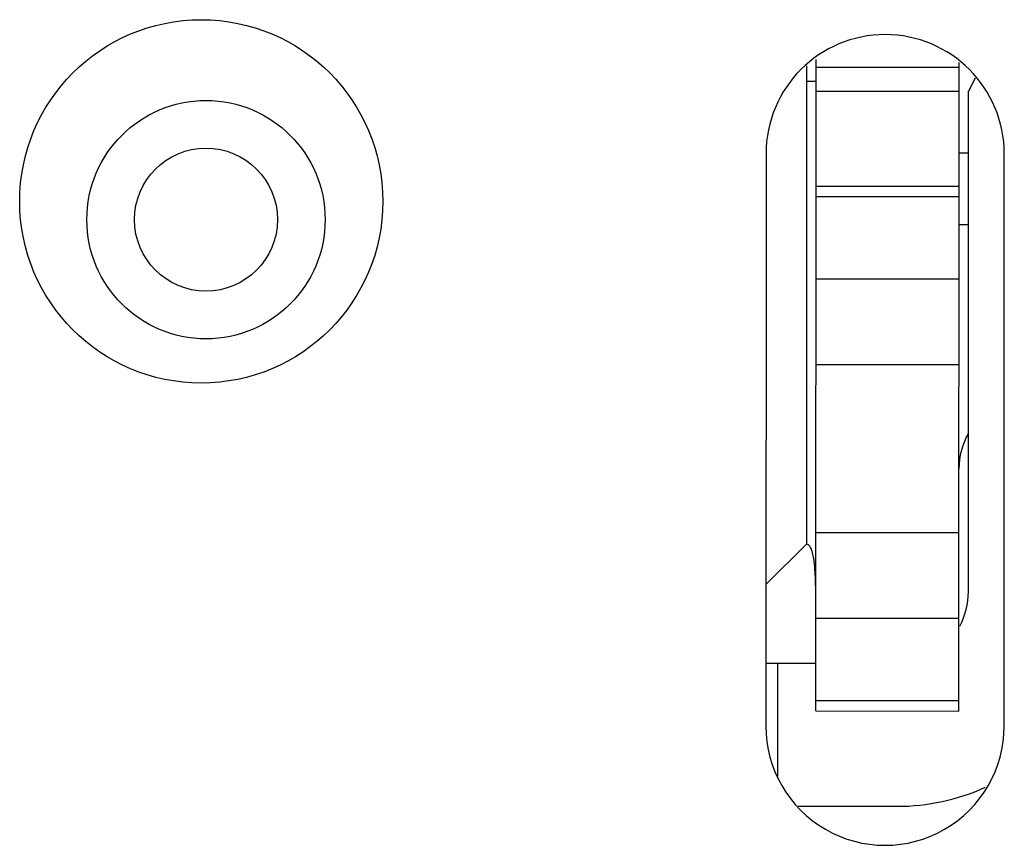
# Model space of a CAD drawing. Header units: inches. Extents: x -29 to 164, y -51 to 83.
# Tile 144 of 164: x 141.02 to 143.09, y 35.87 to 37.6. Entities that reach past the tile are written whole.
import ezdxf

# ---------------------------------------------------------------- set-up
doc = ezdxf.new("R2010")
doc.units = ezdxf.units.IN
doc.header["$LTSCALE"] = 1.21
doc.header["$MEASUREMENT"] = 0
doc.layers.get('0').update_dxf_attribs({"linetype": 'CONTINUOUS'})

msp = doc.modelspace()

# ---------------------------------------------------------------- linework, layer by layer
at = {"color": 7, "linetype": 'Continuous'}
for p, q in [((142.6737, 37.5042), (142.6735, 36.5012)), ((142.6934, 36.1512), (142.6937, 37.5176)), ((142.6937, 37.5012), (142.9937, 37.5011)), ((142.9934, 36.1511), (142.9937, 37.511)), ((143.0273, 37.4783), (143.0137, 37.4511)), ((142.6937, 37.4712), (142.6737, 37.4712)), ((142.6937, 37.4512), (142.9937, 37.4511)), ((143.0135, 36.4011), (143.0137, 37.4511)), ((142.5887, 37.3195), (142.5884, 36.1195)), ((143.0136, 37.3211), (142.9936, 37.3211)), ((143.0884, 36.1194), (143.0887, 37.3194)), ((142.9936, 37.2511), (142.6936, 37.2512)), ((142.6936, 37.2301), (142.9936, 37.23)), ((142.9936, 37.1711), (143.0136, 37.1711)), ((142.9936, 37.0564), (142.6936, 37.0565)), ((142.6936, 36.8776), (142.9936, 36.8775)), ((142.9935, 36.5247), (142.6935, 36.5248)), ((142.5885, 36.4163), (142.6735, 36.5012)), ((142.6934, 36.3459), (142.9934, 36.3459)), ((142.5885, 36.2512), (142.6934, 36.2512)), ((142.6134, 36.0147), (142.6134, 36.2512)), ((142.9934, 36.1722), (142.6934, 36.1723)), ((142.6934, 36.1512), (142.9934, 36.1511)), ((142.6563, 35.9512), (142.8634, 35.9512))]:
    msp.add_line(p, q, dxfattribs=at)
for centre, radius in [((141.4037, 37.2198), 0.381), ((141.4136, 37.1815), 0.25), ((141.4136, 37.1815), 0.15)]:
    msp.add_circle(centre, radius, dxfattribs=at)
for centre, radius, start, end in [((142.8387, 37.3195), 0.25, 359.988, 179.988), ((143.1435, 36.659), 0.15, 150.0838, 179.988), ((142.8635, 36.4012), 0.15, 331.2733, 359.988), ((142.8384, 36.1195), 0.25, 179.988, 359.988), ((142.8635, 36.4012), 0.45, 269.988, 294.3232)]:
    msp.add_arc(centre, radius, start, end, dxfattribs=at)
msp.add_open_spline([(142.6931, 36.4012), (142.6929, 36.4149), (142.6924, 36.4343), (142.6906, 36.4585), (142.6887, 36.4729), (142.6862, 36.4845), (142.683, 36.4933), (142.679, 36.4993), (142.675, 36.5011), (142.6733, 36.5012)], degree=3, knots=[0, 0, 0, 0, 0.388156, 0.549736, 0.68702, 0.799128, 0.885999, 0.950012, 1, 1, 1, 1], dxfattribs=at)

doc.saveas('drawing.dxf')
